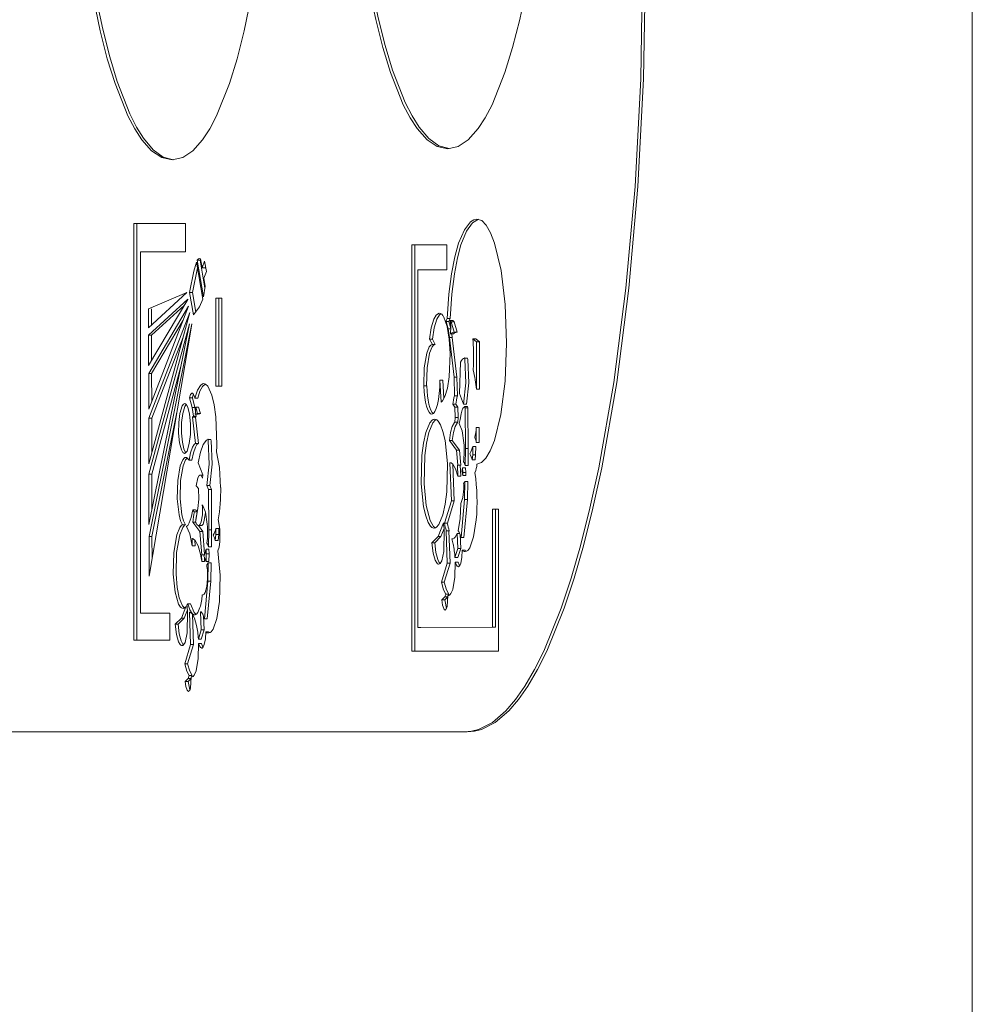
# Model space of a CAD drawing. Header units: millimetres. Extents: x 11681 to 15516, y 25095 to 29743.
# Tile 63 of 96: x 12890.92 to 12894.12, y 27883.17 to 27886.48. Entities that reach past the tile are written whole.
import ezdxf

# ---------------------------------------------------------------- set-up
doc = ezdxf.new("R2010")
doc.units = ezdxf.units.MM
doc.layers.add('00 - nowa technologia myjni_Nr_pióra__95', color=7, linetype='Continuous', lineweight=20, true_color=0x7c7c7c)
doc.layers.add('XREF', color=8, linetype='Continuous', lineweight=9)

# ---------------------------------------------------------------- blocks, each defined once
blk = doc.blocks.new('parter 2025.10.15')
at = {"layer": '00 - nowa technologia myjni_Nr_pióra__95', "color": 8, "linetype": 'Continuous', "lineweight": 5}
for p, q in [((611.7822, 2542.286), (611.7822, 2467.2695)), ((609.1398, 2495.0075), (608.9668, 2495.0075)), ((608.9668, 2495.0075), (608.9668, 2493.608)), ((608.9766, 2495.0075), (608.9766, 2493.608)), ((609.1398, 2494.9123), (609.1398, 2495.0075)), ((610.0177, 2494.9349), (609.9002, 2494.9349)), ((609.9002, 2494.9349), (609.9002, 2494.7475)), ((609.9099, 2494.9349), (609.9099, 2494.7475)), ((610.0177, 2494.8512), (610.0177, 2494.9349)), ((608.9889, 2493.6986), (608.9889, 2494.9123)), ((608.9889, 2494.9123), (609.1398, 2494.9123)), ((609.1905, 2494.8885), (609.1864, 2494.8891)), ((609.1961, 2494.8586), (609.1905, 2494.8885)), ((609.1806, 2494.8576), (609.1632, 2494.7756)), ((609.1984, 2494.7533), (609.1772, 2494.8769)), ((609.1894, 2494.8836), (609.1797, 2494.8836)), ((609.1797, 2494.8836), (609.2009, 2494.7603)), ((609.1911, 2494.8857), (609.1894, 2494.8836)), ((609.1894, 2494.8836), (609.2056, 2494.7896)), ((609.2044, 2494.8808), (609.1961, 2494.8586)), ((609.2059, 2494.8586), (609.1961, 2494.8586)), ((609.2103, 2494.8461), (609.2044, 2494.8808)), ((609.2074, 2494.8628), (609.2059, 2494.8586)), ((609.2019, 2494.8238), (609.2103, 2494.8461)), ((609.2059, 2494.7969), (609.2019, 2494.8238)), ((609.9206, 2494.7475), (609.9206, 2494.8512)), ((609.9206, 2494.8512), (610.0177, 2494.8512)), ((609.2009, 2494.7603), (609.2059, 2494.7969)), ((609.1443, 2494.7749), (609.0162, 2494.7209)), ((609.0164, 2494.6571), (609.1443, 2494.7749)), ((609.1632, 2494.7756), (609.1534, 2494.7756)), ((609.1534, 2494.7756), (609.1665, 2494.6999)), ((609.1632, 2494.7756), (609.1746, 2494.709)), ((609.2624, 2494.756), (609.2425, 2494.756)), ((609.2425, 2494.756), (609.2425, 2494.4612)), ((609.2523, 2494.756), (609.2523, 2494.4612)), ((609.2624, 2494.4612), (609.2624, 2494.756)), ((609.1479, 2494.7524), (609.0164, 2494.6315)), ((609.0165, 2494.5302), (609.1479, 2494.7518)), ((609.1508, 2494.7295), (609.0167, 2494.5027)), ((609.0169, 2494.3831), (609.1508, 2494.7295)), ((609.1368, 2494.7331), (609.0262, 2494.6315)), ((609.1479, 2494.7518), (609.1479, 2494.7524)), ((609.9002, 2494.7475), (609.9002, 2494.6507)), ((609.9099, 2494.7475), (609.9099, 2494.6507)), ((609.9206, 2494.6507), (609.9206, 2494.7475)), ((609.0162, 2494.7209), (609.0164, 2494.6571)), ((609.1542, 2494.7084), (609.017, 2494.3532)), ((609.0173, 2494.1994), (609.1542, 2494.7084)), ((609.026, 2494.7209), (609.026, 2494.6663)), ((609.1531, 2494.67), (609.0173, 2494.1655)), ((609.0176, 2493.9961), (609.1531, 2494.67)), ((609.1612, 2494.6697), (609.0178, 2493.9562)), ((609.0181, 2493.8228), (609.1614, 2494.6684)), ((609.1324, 2494.6822), (609.0265, 2494.5027)), ((609.1614, 2494.6684), (609.1612, 2494.6697)), ((610.0248, 2494.6779), (610.0151, 2494.6779)), ((610.0151, 2494.6779), (610.0221, 2494.6529)), ((610.0285, 2494.6883), (610.0187, 2494.6883)), ((610.0192, 2494.688), (610.0187, 2494.6883)), ((610.029, 2494.688), (610.0192, 2494.688)), ((610.0248, 2494.6779), (610.0314, 2494.6541)), ((610.038, 2494.681), (610.0282, 2494.681)), ((610.0326, 2494.6773), (610.0282, 2494.681)), ((610.029, 2494.688), (610.0285, 2494.6883)), ((610.0424, 2494.6773), (610.0326, 2494.6773)), ((610.0424, 2494.6419), (610.0326, 2494.6773)), ((610.0424, 2494.6773), (610.038, 2494.681)), ((610.052, 2494.6419), (610.0424, 2494.6773)), ((609.0262, 2494.6315), (609.0164, 2494.6315)), ((609.0164, 2494.6315), (609.0165, 2494.5302)), ((609.0262, 2494.6315), (609.0263, 2494.5464)), ((609.1319, 2494.6254), (609.0268, 2494.3532)), ((609.9002, 2494.6507), (609.9002, 2493.5707)), ((609.9099, 2494.6507), (609.9099, 2493.5707)), ((609.9206, 2493.6504), (609.9206, 2494.6507)), ((610.0317, 2494.6529), (610.0221, 2494.6529)), ((610.0221, 2494.6529), (610.0264, 2494.6242)), ((610.0361, 2494.6242), (610.0264, 2494.6242)), ((610.0264, 2494.6242), (610.0418, 2494.4905)), ((610.0401, 2494.6361), (610.0305, 2494.6361)), ((610.0343, 2494.6361), (610.0361, 2494.6242)), ((610.0361, 2494.6242), (610.0515, 2494.4905)), ((610.0424, 2494.6419), (610.0413, 2494.6419)), ((610.052, 2494.6419), (610.0424, 2494.6419)), ((609.9693, 2494.6184), (609.9595, 2494.6184)), ((609.9595, 2494.6184), (609.9692, 2494.6001)), ((609.9788, 2494.6001), (609.9692, 2494.6001)), ((609.9693, 2494.6184), (609.9788, 2494.6001)), ((610.1149, 2494.6199), (610.1051, 2494.6199)), ((610.1176, 2494.6101), (610.1051, 2494.6199)), ((610.1274, 2494.6101), (610.1149, 2494.6199)), ((610.1172, 2494.4505), (610.1176, 2494.6101)), ((610.1274, 2494.6101), (610.1176, 2494.6101)), ((610.1269, 2494.4505), (610.1274, 2494.6101)), ((609.1244, 2494.5271), (609.0271, 2494.1655)), ((610.0598, 2494.4365), (610.0631, 2494.5415)), ((610.0876, 2494.5552), (610.0778, 2494.5552)), ((610.0784, 2494.5503), (610.0778, 2494.5552)), ((610.0882, 2494.5503), (610.0876, 2494.5552)), ((609.0265, 2494.5027), (609.0167, 2494.5027)), ((609.0167, 2494.5027), (609.0169, 2494.3831)), ((609.0265, 2494.5027), (609.0266, 2494.4081)), ((610.0515, 2494.4905), (610.0418, 2494.4905)), ((610.0418, 2494.4905), (610.0439, 2494.4277)), ((610.0515, 2494.4905), (610.0537, 2494.4277)), ((609.2425, 2494.4612), (609.2624, 2494.4612)), ((609.9499, 2494.4618), (609.9402, 2494.4618)), ((610.0044, 2494.4808), (609.9946, 2494.4808)), ((609.9989, 2494.4075), (609.9946, 2494.4808)), ((610.0079, 2494.4191), (610.0044, 2494.4808)), ((609.1716, 2494.4206), (609.1707, 2494.4246)), ((610.0537, 2494.4277), (610.0439, 2494.4277)), ((610.074, 2494.4002), (610.0598, 2494.4365)), ((610.1269, 2494.4505), (610.1172, 2494.4505)), ((609.1632, 2494.4212), (609.1534, 2494.4212)), ((609.1534, 2494.4212), (609.1624, 2494.3886)), ((609.1632, 2494.4212), (609.172, 2494.3886)), ((609.1813, 2494.4206), (609.1716, 2494.4206)), ((610.0479, 2494.3999), (610.0381, 2494.3999)), ((610.0451, 2494.3907), (610.0381, 2494.3999)), ((610.0548, 2494.3907), (610.0479, 2494.3999)), ((610.0837, 2494.4002), (610.074, 2494.4002)), ((610.0869, 2494.3919), (610.0772, 2494.3919)), ((610.079, 2494.3874), (610.0772, 2494.3919)), ((610.0886, 2494.3874), (610.0869, 2494.3919)), ((609.1113, 2494.373), (609.0275, 2493.9562)), ((609.172, 2494.3886), (609.1624, 2494.3886)), ((609.1624, 2494.3886), (609.1667, 2494.3599)), ((609.1667, 2494.3599), (609.1639, 2494.3562)), ((609.1765, 2494.3599), (609.1667, 2494.3599)), ((609.172, 2494.3886), (609.174, 2494.3755)), ((609.1829, 2494.3663), (609.1731, 2494.3663)), ((609.1765, 2494.3599), (609.1737, 2494.3562)), ((609.1842, 2494.3904), (609.1745, 2494.3904)), ((609.1806, 2494.3685), (609.1745, 2494.3904)), ((609.1754, 2494.3663), (609.1765, 2494.3599)), ((609.1806, 2494.3685), (609.1797, 2494.3685)), ((609.1903, 2494.3685), (609.1806, 2494.3685)), ((609.1903, 2494.3685), (609.1842, 2494.3904)), ((610.0548, 2494.3907), (610.0451, 2494.3907)), ((610.0451, 2494.3907), (610.0462, 2494.355)), ((610.0548, 2494.3907), (610.056, 2494.355)), ((610.0886, 2494.3874), (610.079, 2494.3874)), ((610.0799, 2494.2513), (610.079, 2494.3874)), ((610.0897, 2494.2513), (610.0886, 2494.3874)), ((609.0268, 2494.3532), (609.017, 2494.3532)), ((609.017, 2494.3532), (609.0173, 2494.1994)), ((609.0268, 2494.3532), (609.0269, 2494.2354)), ((609.1737, 2494.3562), (609.1639, 2494.3562)), ((609.1639, 2494.3562), (609.1742, 2494.2687)), ((609.1737, 2494.3562), (609.1838, 2494.2687)), ((610.0435, 2494.3382), (610.0451, 2494.3398)), ((610.0462, 2494.355), (610.0451, 2494.3398)), ((610.0548, 2494.3398), (610.0451, 2494.3398)), ((610.056, 2494.355), (610.0462, 2494.355)), ((610.0532, 2494.3382), (610.0548, 2494.3398)), ((610.056, 2494.355), (610.0548, 2494.3398)), ((610.1166, 2494.2717), (610.1167, 2494.3221)), ((610.1265, 2494.3221), (610.1167, 2494.3221)), ((610.1263, 2494.2717), (610.1265, 2494.3221)), ((609.1742, 2494.2687), (609.1717, 2494.2671)), ((609.1838, 2494.2687), (609.1742, 2494.2687)), ((609.1838, 2494.2687), (609.1813, 2494.2671)), ((609.2257, 2494.2818), (609.2161, 2494.2818)), ((609.2166, 2494.2769), (609.2161, 2494.2818)), ((609.2264, 2494.2769), (609.2257, 2494.2818)), ((610.0361, 2494.2778), (610.0265, 2494.2778)), ((610.0506, 2494.2461), (610.0265, 2494.2778)), ((610.0602, 2494.2461), (610.0361, 2494.2778)), ((610.1263, 2494.2717), (610.1166, 2494.2717)), ((610.0602, 2494.2461), (610.0506, 2494.2461)), ((610.0544, 2494.1954), (610.0506, 2494.2461)), ((610.0642, 2494.1954), (610.0602, 2494.2461)), ((610.079, 2494.1945), (610.0799, 2494.2513)), ((610.0897, 2494.2513), (610.0799, 2494.2513)), ((610.0888, 2494.1945), (610.0897, 2494.2513)), ((610.103, 2494.2128), (610.1045, 2494.2299)), ((610.1045, 2494.2299), (610.105, 2494.2583)), ((610.1143, 2494.2299), (610.1045, 2494.2299)), ((610.1147, 2494.2583), (610.105, 2494.2583)), ((610.1126, 2494.2128), (610.1143, 2494.2299)), ((610.1143, 2494.2299), (610.1147, 2494.2583)), ((609.1459, 2494.2195), (609.1455, 2494.2192)), ((609.162, 2494.2119), (609.1522, 2494.2119)), ((609.1981, 2494.1631), (609.1826, 2494.203)), ((610.0299, 2494.2037), (610.0281, 2494.2037)), ((610.0281, 2494.2037), (610.0291, 2494.2037)), ((610.0329, 2494.0758), (610.0281, 2494.2037)), ((610.0427, 2494.0758), (610.038, 2494.1988)), ((610.0531, 2494.1951), (610.0544, 2494.1954)), ((610.0628, 2494.1951), (610.0531, 2494.1951)), ((610.0549, 2494.1579), (610.0531, 2494.1951)), ((610.0642, 2494.1954), (610.0544, 2494.1954)), ((610.0628, 2494.1951), (610.0642, 2494.1954)), ((610.0647, 2494.1579), (610.0628, 2494.1951)), ((610.0888, 2494.1945), (610.079, 2494.1945)), ((610.1126, 2494.2128), (610.103, 2494.2128)), ((609.0271, 2494.1655), (609.0173, 2494.1655)), ((609.0173, 2494.1655), (609.0176, 2493.9961)), ((609.0271, 2494.1655), (609.0274, 2494.044)), ((609.1981, 2494.1618), (609.1894, 2494.1618)), ((609.1978, 2494.1518), (609.1981, 2494.1631)), ((610.0805, 2494.1866), (610.0708, 2494.1866)), ((610.0715, 2494.1713), (610.0708, 2494.1866)), ((610.0712, 2494.1609), (610.0715, 2494.1713)), ((610.081, 2494.1609), (610.0712, 2494.1609)), ((610.0813, 2494.1713), (610.0715, 2494.1713)), ((610.0813, 2494.1713), (610.0805, 2494.1866)), ((610.081, 2494.1609), (610.0813, 2494.1713)), ((609.2219, 2494.1268), (609.2123, 2494.1268)), ((609.2172, 2494.1139), (609.2123, 2494.1268)), ((609.227, 2494.1139), (609.2219, 2494.1268)), ((610.0647, 2494.1579), (610.0549, 2494.1579)), ((610.0772, 2494.0798), (610.0781, 2494.1411)), ((610.0879, 2494.1411), (610.0781, 2494.1411)), ((610.0868, 2494.0798), (610.0879, 2494.1411)), ((609.1833, 2494.1173), (609.1763, 2494.1264)), ((609.1833, 2494.1173), (609.1845, 2494.0816)), ((609.227, 2494.1139), (609.2172, 2494.1139)), ((609.2183, 2493.9778), (609.2172, 2494.1139)), ((609.228, 2493.9778), (609.227, 2494.1139)), ((609.1845, 2494.0816), (609.1821, 2494.0502)), ((610.0097, 2494.0001), (610.0329, 2494.0758)), ((610.0194, 2494.0001), (610.0427, 2494.0758)), ((610.0427, 2494.0758), (610.0329, 2494.0758)), ((610.0654, 2493.9525), (610.0772, 2494.0798)), ((610.075, 2493.9525), (610.0868, 2494.0798)), ((610.0868, 2494.0798), (610.0772, 2494.0798)), ((609.1743, 2494.0456), (609.1646, 2494.0456)), ((609.1798, 2494.0382), (609.17, 2494.0382)), ((609.1821, 2494.0502), (609.1739, 2494.0044)), ((609.2065, 2494.0291), (609.207, 2494.037)), ((610.1912, 2494.048), (610.1709, 2494.048)), ((610.1709, 2494.048), (610.1709, 2493.6513)), ((610.1806, 2494.048), (610.1806, 2493.6513)), ((610.1912, 2493.5707), (610.1912, 2494.048)), ((609.1398, 2493.9949), (609.1301, 2493.9949)), ((609.1745, 2494.0041), (609.1647, 2494.0041)), ((609.1888, 2493.9726), (609.1647, 2494.0041)), ((609.9882, 2493.9555), (610.0062, 2494.0016)), ((610.0194, 2494.0001), (610.0097, 2494.0001)), ((609.144, 2493.9894), (609.1452, 2493.99)), ((609.1986, 2493.9726), (609.1835, 2493.9925)), ((609.1932, 2493.9925), (609.1835, 2493.9925)), ((609.1986, 2493.9726), (609.1888, 2493.9726)), ((609.1949, 2493.8942), (609.1888, 2493.9726)), ((609.2045, 2493.896), (609.1986, 2493.9726)), ((609.2174, 2493.9211), (609.2183, 2493.9778)), ((609.228, 2493.9778), (609.2183, 2493.9778)), ((609.227, 2493.9211), (609.228, 2493.9778)), ((609.2402, 2493.9424), (609.2422, 2493.9629)), ((609.2422, 2493.9629), (609.2425, 2493.9824)), ((609.2518, 2493.9629), (609.2422, 2493.9629)), ((609.2521, 2493.9824), (609.2425, 2493.9824)), ((609.25, 2493.9424), (609.2518, 2493.9629)), ((609.2518, 2493.9629), (609.2521, 2493.9824)), ((609.998, 2493.9555), (610.0085, 2493.9827)), ((610.0248, 2493.9751), (610.0151, 2493.9751)), ((610.0151, 2493.9751), (610.0158, 2493.9751)), ((610.0192, 2493.8664), (610.0151, 2493.9751)), ((610.0158, 2493.9751), (610.0165, 2493.9751)), ((610.0262, 2493.9751), (610.0165, 2493.9751)), ((610.0248, 2493.9751), (610.0252, 2493.9751)), ((610.029, 2493.8664), (610.0248, 2493.9751)), ((610.0615, 2493.9656), (610.0526, 2493.9656)), ((610.0546, 2493.9156), (610.0526, 2493.9656)), ((610.0644, 2493.9156), (610.0625, 2493.9635)), ((609.0275, 2493.9562), (609.0178, 2493.9562)), ((609.0178, 2493.9562), (609.0181, 2493.8228)), ((609.0275, 2493.9562), (609.0277, 2493.8796)), ((609.1638, 2493.9488), (609.1621, 2493.9488)), ((609.163, 2493.9241), (609.1621, 2493.9488)), ((609.1621, 2493.9488), (609.163, 2493.9488)), ((609.1728, 2493.9241), (609.172, 2493.9436)), ((609.25, 2493.9424), (609.2402, 2493.9424)), ((609.9673, 2493.9345), (609.9882, 2493.9555)), ((609.9769, 2493.9345), (609.9673, 2493.9345)), ((609.9769, 2493.9345), (609.998, 2493.9555)), ((609.998, 2493.9555), (609.9882, 2493.9555)), ((610.0393, 2493.9479), (610.0346, 2493.9479)), ((610.0369, 2493.9476), (610.0346, 2493.9479)), ((610.075, 2493.9525), (610.0654, 2493.9525)), ((609.1728, 2493.9241), (609.163, 2493.9241)), ((609.2189, 2493.9131), (609.2091, 2493.9131)), ((609.2099, 2493.8979), (609.2091, 2493.9131)), ((609.2091, 2493.8722), (609.2099, 2493.8979)), ((609.2196, 2493.8979), (609.2099, 2493.8979)), ((609.227, 2493.9211), (609.2174, 2493.9211)), ((609.2196, 2493.8979), (609.2189, 2493.9131)), ((609.2189, 2493.8722), (609.2196, 2493.8979)), ((610.0451, 2493.8851), (610.0546, 2493.9156)), ((610.0644, 2493.9156), (610.0546, 2493.9156)), ((610.0549, 2493.8851), (610.0644, 2493.9156)), ((610.0795, 2493.9095), (610.0697, 2493.9095)), ((609.1934, 2493.8936), (609.1949, 2493.8942)), ((609.2038, 2493.8939), (609.1934, 2493.8936)), ((609.1945, 2493.8722), (609.1934, 2493.8936)), ((609.2042, 2493.8722), (609.1945, 2493.8722)), ((609.2047, 2493.8942), (609.1949, 2493.8942)), ((609.2032, 2493.8936), (609.2038, 2493.8939)), ((609.2032, 2493.8924), (609.2032, 2493.8936)), ((609.2042, 2493.8722), (609.2035, 2493.8869)), ((609.2189, 2493.8722), (609.2091, 2493.8722)), ((609.2154, 2493.8063), (609.2164, 2493.8677)), ((609.226, 2493.8677), (609.2164, 2493.8677)), ((609.2251, 2493.8063), (609.226, 2493.8677)), ((609.9994, 2493.802), (610.0192, 2493.8664)), ((610.0091, 2493.802), (610.029, 2493.8664)), ((610.029, 2493.8664), (610.0192, 2493.8664)), ((610.0549, 2493.8851), (610.0451, 2493.8851)), ((610.0558, 2493.8698), (610.0461, 2493.8698)), ((609.2036, 2493.6791), (609.2154, 2493.8063)), ((609.2134, 2493.6791), (609.2251, 2493.8063)), ((609.2251, 2493.8063), (609.2154, 2493.8063)), ((610.0091, 2493.802), (609.9994, 2493.802)), ((609.1993, 2493.7599), (609.1968, 2493.7599)), ((609.1981, 2493.7599), (609.1968, 2493.7599)), ((610.001, 2493.7428), (610.011, 2493.7529)), ((610.0108, 2493.7428), (610.001, 2493.7428)), ((610.0108, 2493.7428), (610.0207, 2493.7529)), ((610.0168, 2493.7142), (610.0108, 2493.7428)), ((610.011, 2493.7529), (610.0145, 2493.7621)), ((610.0207, 2493.7529), (610.011, 2493.7529)), ((610.0242, 2493.7621), (610.0145, 2493.7621)), ((610.0207, 2493.7529), (610.0213, 2493.7544)), ((610.0239, 2493.7575), (610.0212, 2493.7575)), ((610.0226, 2493.7575), (610.0212, 2493.7575)), ((610.0224, 2493.7575), (610.0242, 2493.7621)), ((609.0875, 2493.6986), (608.9889, 2493.6986)), ((609.0875, 2493.608), (609.0875, 2493.6986)), ((609.1264, 2493.6818), (609.1411, 2493.7196)), ((609.1362, 2493.6818), (609.1469, 2493.7093)), ((609.1385, 2493.7169), (609.1411, 2493.7196)), ((609.1456, 2493.7196), (609.1411, 2493.7196)), ((609.145, 2493.7248), (609.1476, 2493.7294)), ((609.1572, 2493.7294), (609.1476, 2493.7294)), ((609.1548, 2493.7013), (609.1533, 2493.7013)), ((609.1533, 2493.7013), (609.1542, 2493.7013)), ((609.1575, 2493.593), (609.1533, 2493.7013)), ((609.1905, 2493.7026), (609.191, 2493.7026)), ((609.1929, 2493.6421), (609.1905, 2493.7026)), ((609.1055, 2493.6611), (609.1264, 2493.6818)), ((609.1153, 2493.6611), (609.1362, 2493.6818)), ((609.1362, 2493.6818), (609.1264, 2493.6818)), ((609.1672, 2493.593), (609.1633, 2493.6955)), ((609.2026, 2493.6421), (609.2007, 2493.6894)), ((609.2134, 2493.6791), (609.2036, 2493.6791)), ((609.1153, 2493.6611), (609.1055, 2493.6611)), ((609.1835, 2493.6116), (609.1929, 2493.6421)), ((609.2026, 2493.6421), (609.1929, 2493.6421)), ((609.1932, 2493.6116), (609.2026, 2493.6421)), ((609.2178, 2493.6357), (609.208, 2493.6357)), ((610.1709, 2493.651), (609.9206, 2493.6504)), ((609.9304, 2493.6504), (609.9206, 2493.6504)), ((610.1806, 2493.651), (609.9304, 2493.6504)), ((610.1806, 2493.6513), (610.1709, 2493.6513)), ((610.1709, 2493.6513), (610.1709, 2493.651)), ((610.1806, 2493.651), (610.1709, 2493.651)), ((610.1806, 2493.6513), (610.1806, 2493.651)), ((608.9668, 2493.608), (609.0875, 2493.608)), ((609.1932, 2493.6116), (609.1835, 2493.6116)), ((609.1377, 2493.5286), (609.1575, 2493.593)), ((609.1473, 2493.5286), (609.1672, 2493.593)), ((609.1672, 2493.593), (609.1575, 2493.593)), ((609.194, 2493.5964), (609.1842, 2493.5964)), ((609.9002, 2493.5707), (610.1912, 2493.5707)), ((609.1473, 2493.5286), (609.1377, 2493.5286)), ((609.1394, 2493.4694), (609.1491, 2493.4795)), ((609.149, 2493.4694), (609.1394, 2493.4694)), ((609.149, 2493.4694), (609.1589, 2493.4795)), ((609.1549, 2493.4407), (609.149, 2493.4694)), ((609.1491, 2493.4795), (609.1528, 2493.4886)), ((609.1589, 2493.4795), (609.1491, 2493.4795)), ((609.1626, 2493.4886), (609.1528, 2493.4886)), ((609.1589, 2493.4795), (609.1595, 2493.481)), ((609.1623, 2493.4841), (609.1594, 2493.4841)), ((609.1609, 2493.4841), (609.1594, 2493.4841)), ((609.1607, 2493.4841), (609.1626, 2493.4886)), ((607.2297, 2493.2997), (610.0767, 2493.2997)), ((610.0863, 2493.2997), (610.0767, 2493.2997))]:
    blk.add_line(p, q, dxfattribs=at)
for points in [[(609.6771, 2496.758), (609.6841, 2496.4555), (609.7041, 2496.1742), (609.7357, 2495.9194), (609.7561, 2495.8009), (609.779, 2495.692), (609.8028, 2495.598), (609.8286, 2495.5141), (609.8716, 2495.4057), (609.8947, 2495.3621), (609.9185, 2495.3255), (609.9515, 2495.2882), (609.9855, 2495.2657), (610.0207, 2495.258)], [(609.6869, 2496.758), (609.6937, 2496.4583), (609.7134, 2496.1791), (609.7445, 2495.9261), (609.7647, 2495.807), (609.7876, 2495.6972), (609.8108, 2495.6047), (609.8358, 2495.5217), (609.8782, 2495.4128), (609.9009, 2495.3682), (609.9243, 2495.331), (609.9568, 2495.2925), (609.9905, 2495.2681), (610.0252, 2495.2583)], [(610.0207, 2495.258), (610.0558, 2495.2657), (610.0898, 2495.2882), (610.1228, 2495.3255), (610.1466, 2495.3621), (610.1697, 2495.4057), (610.2127, 2495.5141), (610.2385, 2495.598), (610.2623, 2495.692), (610.2852, 2495.8009), (610.3056, 2495.9194), (610.3372, 2496.1742), (610.3573, 2496.4555), (610.3642, 2496.758)], [(608.752, 2496.7204), (608.759, 2496.418), (608.779, 2496.1366), (608.8107, 2495.8818), (608.831, 2495.7634), (608.8539, 2495.6545), (608.8777, 2495.5605), (608.9035, 2495.4768), (608.9465, 2495.3682), (608.9695, 2495.3246), (608.9934, 2495.2876), (609.0263, 2495.251), (609.0603, 2495.2284), (609.0956, 2495.2205)], [(608.7617, 2496.7204), (608.7686, 2496.4211), (608.7883, 2496.1415), (608.8194, 2495.8882), (608.8395, 2495.7692), (608.8624, 2495.6596), (608.8856, 2495.5672), (608.9106, 2495.4842), (608.9532, 2495.3752), (608.9758, 2495.3307), (608.9993, 2495.2931), (609.0317, 2495.2547), (609.0654, 2495.2303), (609.1, 2495.2205)], [(609.0956, 2495.2205), (609.1307, 2495.2284), (609.1647, 2495.251), (609.1977, 2495.2876), (609.2215, 2495.3246), (609.2445, 2495.3682), (609.2877, 2495.4768), (609.3133, 2495.5605), (609.3371, 2495.6545), (609.36, 2495.7634), (609.3805, 2495.8818), (609.4121, 2496.1366), (609.4322, 2496.418), (609.4391, 2496.7204)], [(610.0767, 2493.2997), (610.1005, 2493.3016), (610.1242, 2493.3077), (610.1706, 2493.3315), (610.2159, 2493.3702), (610.2484, 2493.4084), (610.2801, 2493.4535), (610.3123, 2493.5088), (610.3436, 2493.5713), (610.4019, 2493.7154), (610.4352, 2493.8155), (610.4667, 2493.9247), (610.4983, 2494.0511), (610.5279, 2494.1866), (610.5784, 2494.4734), (610.6193, 2494.7896), (610.6497, 2495.1308), (610.6686, 2495.4924), (610.6752, 2495.8711)], [(610.0863, 2493.2997), (610.1103, 2493.3016), (610.1338, 2493.3077), (610.1803, 2493.3315), (610.2257, 2493.3702), (610.2582, 2493.4084), (610.2899, 2493.4535), (610.3221, 2493.5088), (610.3534, 2493.5713), (610.4117, 2493.7154), (610.4449, 2493.8155), (610.4765, 2493.9247), (610.5081, 2494.0511), (610.5377, 2494.1866), (610.588, 2494.4734), (610.6291, 2494.7896), (610.6595, 2495.1308), (610.6784, 2495.4924), (610.6848, 2495.8711)], [(610.0187, 2494.6883), (610.0245, 2494.7695), (610.0332, 2494.8384), (610.0442, 2494.8952), (610.0572, 2494.941), (610.0767, 2494.9861), (610.0976, 2495.013), (610.1083, 2495.0197), (610.119, 2495.0218)], [(610.0285, 2494.6883), (610.0343, 2494.7695), (610.043, 2494.8384), (610.0532, 2494.8918), (610.065, 2494.9355), (610.0836, 2494.9812), (610.1037, 2495.0093), (610.1243, 2495.0215)], [(610.119, 2495.0218), (610.1349, 2495.0169), (610.15, 2495.0017), (610.1648, 2494.9757), (610.1782, 2494.941), (610.1999, 2494.8497), (610.2138, 2494.7353), (610.2185, 2494.6047)], [(609.1864, 2494.8891), (609.1833, 2494.8879), (609.1797, 2494.8836)], [(609.1772, 2494.8769), (609.1679, 2494.8473), (609.1534, 2494.7756)], [(609.1665, 2494.6999), (609.1874, 2494.7276), (609.1984, 2494.7533)], [(609.9925, 2494.7054), (609.9861, 2494.7029), (609.982, 2494.699), (609.9742, 2494.6852), (609.9656, 2494.6571), (609.9595, 2494.6184)], [(609.9974, 2494.7041), (609.9927, 2494.7005), (609.9838, 2494.6852), (609.9754, 2494.6571), (609.9693, 2494.6184)], [(610.0258, 2494.4924), (610.0288, 2494.5699), (610.0255, 2494.6187), (610.0183, 2494.6611), (610.0076, 2494.6919)], [(610.0305, 2494.6361), (610.0313, 2494.6596), (610.0284, 2494.6803)], [(609.9635, 2494.5979), (609.9585, 2494.5924), (609.9501, 2494.5714), (609.9417, 2494.5223), (609.9402, 2494.4618)], [(609.9733, 2494.5979), (609.9682, 2494.5924), (609.9597, 2494.5714), (609.9515, 2494.5223), (609.9499, 2494.4618)], [(610.2185, 2494.6047), (610.2131, 2494.4771), (610.1988, 2494.366), (610.1773, 2494.2781), (610.1637, 2494.2439), (610.1489, 2494.2189), (610.1343, 2494.2043), (610.119, 2494.1985)], [(610.074, 2494.4002), (610.0815, 2494.4719), (610.0784, 2494.5503)], [(610.0837, 2494.4002), (610.0912, 2494.4719), (610.0882, 2494.5503)], [(609.9989, 2494.4075), (610.003, 2494.4115), (610.011, 2494.4255), (610.0195, 2494.4539), (610.0258, 2494.4924)], [(609.1716, 2494.4206), (609.1804, 2494.4472), (609.1905, 2494.4634), (609.1978, 2494.4685), (609.2015, 2494.4692)], [(609.1813, 2494.4206), (609.1888, 2494.4438), (609.1974, 2494.46), (609.2065, 2494.4679)], [(609.2074, 2494.4673), (609.2151, 2494.4603), (609.2286, 2494.4307), (609.2366, 2494.3981), (609.2422, 2494.3581), (609.2456, 2494.2653)], [(609.1624, 2494.4374), (609.1614, 2494.4371), (609.1592, 2494.4353), (609.1571, 2494.4322), (609.1534, 2494.4212)], [(609.1707, 2494.4246), (609.1673, 2494.4331), (609.1653, 2494.4359), (609.1635, 2494.4371), (609.1624, 2494.4374)], [(609.1337, 2494.4005), (609.1289, 2494.3941), (609.1212, 2494.3694), (609.1174, 2494.3382), (609.1171, 2494.3025)], [(609.1424, 2494.3996), (609.138, 2494.3929), (609.131, 2494.3694), (609.1272, 2494.3382), (609.1269, 2494.3025)], [(609.1571, 2494.3343), (609.154, 2494.3666), (609.1479, 2494.3901), (609.1437, 2494.3984), (609.1412, 2494.4008), (609.1375, 2494.402)], [(610.0653, 2494.3675), (610.0628, 2494.3489), (610.0587, 2494.3355)], [(609.1404, 2494.2363), (609.1453, 2494.2427), (609.153, 2494.2677), (609.1568, 2494.2986), (609.1571, 2494.3343)], [(609.9684, 2494.3465), (609.9606, 2494.3373), (609.9472, 2494.3047), (609.9395, 2494.2696), (609.9341, 2494.2281), (609.9319, 2494.1325)], [(609.978, 2494.3465), (609.9704, 2494.3373), (609.9569, 2494.3047), (609.9492, 2494.2696), (609.9438, 2494.2281), (609.9415, 2494.1325)], [(610.0195, 2494.2012), (610.0116, 2494.2787), (610.0047, 2494.3083), (609.9963, 2494.3306), (609.9881, 2494.3437), (609.9836, 2494.3474), (609.9768, 2494.3498)], [(610.0265, 2494.2778), (610.0302, 2494.3047), (610.036, 2494.3257), (610.0435, 2494.3382)], [(610.0361, 2494.2778), (610.04, 2494.3047), (610.0458, 2494.3257), (610.0532, 2494.3382)], [(610.0587, 2494.3355), (610.0688, 2494.3108), (610.075, 2494.2702)], [(609.1171, 2494.3025), (609.1203, 2494.2702), (609.1263, 2494.247), (609.1307, 2494.2384), (609.133, 2494.2363), (609.1366, 2494.2348)], [(609.1269, 2494.3025), (609.1296, 2494.2726), (609.1348, 2494.2503), (609.1391, 2494.2403), (609.1415, 2494.2372)], [(609.1717, 2494.2671), (609.169, 2494.2644), (609.1638, 2494.2561), (609.1572, 2494.2372), (609.1522, 2494.2119)], [(609.1813, 2494.2671), (609.1787, 2494.2644), (609.1736, 2494.2561), (609.167, 2494.2372), (609.162, 2494.2119)], [(609.1826, 2494.203), (609.1902, 2494.2391), (609.1998, 2494.2653), (609.2103, 2494.279), (609.216, 2494.2818)], [(609.2123, 2494.1268), (609.2196, 2494.1982), (609.2166, 2494.2769)], [(609.2219, 2494.1268), (609.2294, 2494.1982), (609.2264, 2494.2769)], [(609.2444, 2494.2403), (609.2543, 2494.1875), (609.2582, 2494.1203)], [(609.1357, 2494.2192), (609.1308, 2494.2134), (609.1223, 2494.1927), (609.1139, 2494.1438), (609.1125, 2494.0828)], [(609.1455, 2494.2192), (609.1404, 2494.2134), (609.1321, 2494.1927), (609.1237, 2494.1438), (609.1221, 2494.0828)], [(609.983, 2493.9873), (609.9908, 2493.9961), (610.0042, 2494.0291), (610.0119, 2494.0642), (610.0174, 2494.106), (610.0195, 2494.2012)], [(610.0291, 2494.2037), (610.0322, 2494.203), (610.0384, 2494.1982), (610.0473, 2494.1826), (610.0549, 2494.1579)], [(609.1763, 2494.1264), (609.1818, 2494.153), (609.1859, 2494.1603)], [(609.1894, 2494.1618), (609.1905, 2494.1618), (609.1925, 2494.1606), (609.1943, 2494.1588), (609.1978, 2494.1518)], [(609.9319, 2494.1325), (609.9399, 2494.055), (609.9467, 2494.0254), (609.9551, 2494.0032), (609.9634, 2493.99), (609.9678, 2493.9864), (609.9746, 2493.9839)], [(609.9415, 2494.1325), (609.9487, 2494.0602), (609.9621, 2494.0093), (609.9734, 2493.9897), (609.9795, 2493.9851)], [(610.0743, 2494.1164), (610.0712, 2494.0865), (610.0648, 2494.0669)], [(609.1125, 2494.0828), (609.1186, 2494.0285), (609.1238, 2494.009), (609.1301, 2493.9949)], [(609.1221, 2494.0828), (609.1282, 2494.0285), (609.1336, 2494.009), (609.1398, 2493.9949)], [(609.1968, 2494.0621), (609.207, 2494.0376), (609.2132, 2493.9967)], [(610.0648, 2494.0669), (610.0628, 2494.0166), (610.0557, 2493.9748)], [(609.1452, 2493.99), (609.1479, 2493.9931), (609.153, 2494.0013), (609.1595, 2494.0202), (609.1646, 2494.0456)], [(609.1835, 2493.9925), (609.1855, 2493.9931), (609.1868, 2493.9937), (609.1893, 2493.9967), (609.1926, 2494.0047), (609.1969, 2494.0291)], [(609.1932, 2493.9925), (609.1952, 2493.9931), (609.1966, 2493.9937), (609.199, 2493.9967), (609.2022, 2494.0047), (609.2065, 2494.0291)], [(609.2497, 2494.0126), (609.2558, 2493.98), (609.2557, 2493.9394)], [(610.1164, 2494.0114), (610.1075, 2493.9543), (610.0944, 2493.918), (610.0877, 2493.9092), (610.0842, 2493.9064), (610.0789, 2493.9052)], [(609.1272, 2493.9934), (609.1212, 2493.9864), (609.1108, 2493.961), (609.1008, 2493.9021), (609.0991, 2493.8289)], [(609.1369, 2493.9934), (609.1308, 2493.9864), (609.1206, 2493.961), (609.1105, 2493.9021), (609.1089, 2493.8289)], [(609.163, 2493.9241), (609.1549, 2493.9644), (609.144, 2493.9894)], [(610.0091, 2493.9766), (610.0078, 2493.9052), (610.0004, 2493.8741), (609.9952, 2493.8655)], [(610.0526, 2493.9656), (610.0461, 2493.9534), (610.0425, 2493.9497), (610.0369, 2493.9476)], [(610.0557, 2493.9748), (610.0592, 2493.9705), (610.0654, 2493.9525)], [(609.163, 2493.9488), (609.1664, 2493.9479), (609.1731, 2493.9424), (609.1824, 2493.9247), (609.1903, 2493.8966)], [(609.2557, 2493.9394), (609.2528, 2493.9205), (609.2485, 2493.9076)], [(609.9902, 2493.8628), (609.989, 2493.8631), (609.9862, 2493.8643), (609.9836, 2493.8674), (609.9788, 2493.8759), (609.9717, 2493.9003), (609.9673, 2493.9345)], [(609.9951, 2493.8652), (609.9923, 2493.8686), (609.9875, 2493.8786), (609.9811, 2493.9021), (609.9769, 2493.9345)], [(609.2485, 2493.9076), (609.2569, 2493.8265), (609.2547, 2493.738)], [(610.0697, 2493.9095), (610.0686, 2493.8857), (610.065, 2493.8664)], [(609.2164, 2493.8677), (609.2132, 2493.8619), (609.2116, 2493.8606)], [(610.0461, 2493.8698), (610.045, 2493.8191), (610.0378, 2493.7782)], [(610.0564, 2493.8545), (610.0552, 2493.8548), (610.0529, 2493.8564), (610.0505, 2493.8594), (610.0461, 2493.8698)], [(610.065, 2493.8664), (610.0615, 2493.8582), (610.0595, 2493.8561), (610.0575, 2493.8548), (610.0564, 2493.8545)], [(609.0991, 2493.8289), (609.1052, 2493.7691), (609.1169, 2493.7291), (609.1234, 2493.719), (609.1267, 2493.716), (609.1321, 2493.7145)], [(609.1089, 2493.8289), (609.1125, 2493.785), (609.1192, 2493.7502), (609.1304, 2493.7227), (609.1369, 2493.716)], [(609.2146, 2493.8149), (609.212, 2493.7874), (609.2064, 2493.7682), (609.2029, 2493.7627), (609.201, 2493.7608), (609.1981, 2493.7599)], [(610.0145, 2493.7621), (610.0064, 2493.777), (609.9994, 2493.802)], [(610.0242, 2493.7621), (610.0161, 2493.777), (610.0091, 2493.802)], [(610.0378, 2493.7782), (610.0314, 2493.7639), (610.0281, 2493.7599), (610.0244, 2493.7575), (610.0226, 2493.7575)], [(609.2547, 2493.738), (609.2459, 2493.6809), (609.2328, 2493.6446), (609.226, 2493.6357), (609.2225, 2493.633), (609.217, 2493.6318)], [(610.0119, 2493.7093), (610.0104, 2493.7099), (610.0093, 2493.7105), (610.0073, 2493.7135), (610.0035, 2493.7251), (610.001, 2493.7428)], [(610.0212, 2493.7575), (610.0186, 2493.7203), (610.0158, 2493.7126), (610.0143, 2493.7105)], [(609.1473, 2493.7032), (609.1461, 2493.6318), (609.1386, 2493.6003), (609.1334, 2493.5921)], [(609.171, 2493.6928), (609.1682, 2493.6931), (609.1627, 2493.6968), (609.1548, 2493.7093), (609.1476, 2493.7294)], [(609.1542, 2493.7013), (609.1569, 2493.7007), (609.1626, 2493.6965), (609.1705, 2493.6812), (609.1772, 2493.6568)], [(609.1757, 2493.694), (609.1693, 2493.7007), (609.1572, 2493.7294)], [(609.1888, 2493.7172), (609.1813, 2493.7001), (609.1774, 2493.6952), (609.1731, 2493.6928), (609.171, 2493.6928)], [(609.191, 2493.7026), (609.1925, 2493.7023), (609.1955, 2493.6998), (609.1986, 2493.6952), (609.2036, 2493.6791)], [(609.1285, 2493.5893), (609.1272, 2493.5896), (609.1246, 2493.5909), (609.122, 2493.5933), (609.1171, 2493.6025), (609.1101, 2493.6269), (609.1055, 2493.6611)], [(609.1333, 2493.5918), (609.1307, 2493.5948), (609.1256, 2493.6052), (609.1194, 2493.6287), (609.1153, 2493.6611)], [(609.208, 2493.6357), (609.2068, 2493.6122), (609.2032, 2493.5927)], [(609.1842, 2493.5964), (609.1832, 2493.5457), (609.176, 2493.5048)], [(609.1948, 2493.5811), (609.1935, 2493.5814), (609.1911, 2493.5829), (609.1887, 2493.586), (609.1842, 2493.5964)], [(609.2032, 2493.5927), (609.1997, 2493.5848), (609.1978, 2493.5823), (609.1958, 2493.5811), (609.1948, 2493.5811)], [(609.1528, 2493.4886), (609.1447, 2493.5036), (609.1377, 2493.5286)], [(609.1626, 2493.4886), (609.1545, 2493.5036), (609.1473, 2493.5286)], [(609.176, 2493.5048), (609.1697, 2493.4902), (609.1662, 2493.4859), (609.1627, 2493.4841), (609.1609, 2493.4841)], [(609.1502, 2493.4358), (609.1485, 2493.4361), (609.1476, 2493.4371), (609.1456, 2493.4401), (609.1418, 2493.4517), (609.1394, 2493.4694)], [(609.1594, 2493.4841), (609.1568, 2493.4468), (609.1542, 2493.4389), (609.1525, 2493.4371)]]:
    blk.add_lwpolyline(points, dxfattribs=at)
for centre, radius, start, end in [((610.0441, 2494.673), 0.0293, 148.4092, 170.4016), ((610.0538, 2494.673), 0.0293, 148.4092, 170.4016), ((610.0427, 2494.6266), 0.0153, 94.7056, 142.627), ((610.0525, 2494.6266), 0.0156, 96.8233, 142.2765), ((609.9692, 2494.5915), 0.00863, 90.8034, 131.0331), ((609.9789, 2494.5915), 0.00863, 90.8034, 131.0331), ((609.3965, 2494.5607), 0.7112, 358.2074, 4.7774), ((609.4177, 2494.5595), 0.6899, 356.2223, 358.2752), ((609.7375, 2494.4179), 0.3808, 4.9176, 14.6115), ((609.2013, 2494.4576), 0.0118, 59.1242, 89.0997), ((609.207, 2494.4127), 0.0446, 152.5863, 169.0705), ((610.1362, 2494.3947), 0.0982, 160.2744, 176.7726), ((610.146, 2494.3947), 0.0982, 160.2744, 176.7726), ((609.1379, 2494.3959), 0.00626, 92.3298, 130.8272), ((610.057, 2494.4069), 0.0252, 303.2731, 323.2249), ((608.9961, 2494.3886), 0.1784, 352.8509, 0.6203), ((609.18, 2494.3562), 0.0121, 91.1732, 123.7971), ((609.1897, 2494.3559), 0.0124, 95.2776, 123.5081), ((609.8944, 2494.4289), 0.1817, 340.2, 346.241), ((609.9772, 2494.3361), 0.0137, 92.3278, 130.8142), ((609.989, 2494.3327), 0.0174, 115.0579, 128.5515), ((609.6579, 2494.3697), 0.4613, 349.7901, 354.1071), ((608.5559, 2494.2861), 0.69, 356.2223, 358.2752), ((609.7326, 2494.2436), 0.3433, 353.8402, 4.4361), ((610.0337, 2494.2565), 0.0842, 10.4057, 21.8684), ((609.1363, 2494.2412), 0.00626, 272.3262, 310.8076), ((609.9548, 2494.171), 0.1538, 15.7499, 24.1075), ((609.985, 2494.2915), 0.1244, 332.4302, 344.6059), ((609.1415, 2494.2128), 0.00873, 92.3341, 130.8276), ((610.0465, 2494.189), 0.0329, 9.1625, 33.0786), ((610.0224, 2494.2061), 0.0968, 338.132, 355.5922), ((609.1897, 2494.1567), 0.00519, 93.8408, 139.2194), ((609.9342, 2494.1383), 0.1389, 9.4118, 15.4679), ((609.9212, 2494.2171), 0.1527, 344.2579, 348.5964), ((609.4336, 2494.0724), 0.6856, 354.8998, 8.1896), ((610.065, 2494.1445), 0.0135, 312.7479, 346.4938), ((609.8266, 2494.1231), 0.2478, 358.3479, 2.5914), ((608.6792, 2494.1109), 0.5792, 350.2039, 0.9126), ((608.9871, 2494.0447), 0.2103, 355.7979, 4.7921), ((609.1877, 2494.0572), 0.026, 207.1377, 227.2517), ((609.3908, 2493.9864), 0.2268, 166.7685, 175.472), ((609.1975, 2494.0572), 0.026, 207.1377, 227.2517), ((609.3847, 2493.9894), 0.2107, 166.5453, 173.6427), ((609.1354, 2493.9833), 0.0132, 113.6285, 128.6831), ((609.1452, 2493.9833), 0.0132, 113.6285, 128.6831), ((609.2128, 2494.0181), 0.0412, 199.4732, 212.2482), ((609.1847, 2493.9998), 0.00752, 207.7848, 261.2416), ((608.871, 2493.9702), 0.3433, 353.8402, 4.4361), ((609.6504, 2493.9473), 0.3599, 4.7132, 8.6871), ((610.2185, 2494.0425), 0.2131, 191.482, 198.4839), ((610.2282, 2494.0425), 0.2131, 191.482, 198.4839), ((609.1284, 2494.0157), 0.1188, 332.2347, 343.7331), ((609.9742, 2493.9977), 0.0137, 272.3273, 310.8139), ((609.1847, 2493.9156), 0.0329, 9.1625, 33.0786), ((609.1002, 2493.9003), 0.1462, 16.7165, 24.2527), ((609.8539, 2493.8924), 0.189, 11.6661, 17.1265), ((609.6991, 2493.8619), 0.3468, 3.8412, 11.4503), ((608.8458, 2493.8246), 0.3519, 7.7436, 11.7729), ((609.0994, 2493.9333), 0.1115, 336.9296, 349.6142), ((610.0796, 2493.9186), 0.0136, 223.6951, 266.6836), ((610.0917, 2493.9223), 0.0178, 226.6153, 243.4093), ((609.1528, 2493.86), 0.0575, 12.2021, 31.2237), ((609.9898, 2493.8701), 0.00711, 273.8359, 319.7215), ((610.0949, 2493.8802), 0.0404, 194.9246, 213.7339), ((608.9808, 2493.8225), 0.2338, 358.1425, 9.3958), ((608.968, 2493.7795), 0.2295, 344.219, 355.1545), ((609.1316, 2493.7251), 0.0105, 272.329, 310.823), ((608.797, 2493.6745), 0.3515, 4.6812, 8.2082), ((610.0117, 2493.7123), 0.00336, 273.8278, 319.6886), ((608.8374, 2493.5884), 0.3468, 3.8412, 11.4503), ((609.2178, 2493.6452), 0.0136, 223.6951, 266.6836), ((609.23, 2493.6488), 0.0178, 226.6153, 243.4093), ((609.1281, 2493.5964), 0.00712, 273.8359, 319.7215), ((609.2331, 2493.6067), 0.0404, 194.9246, 213.7339), ((609.1499, 2493.4389), 0.00336, 273.8278, 319.6886)]:
    blk.add_arc(centre, radius, start, end, dxfattribs=at)
for centre, major_axis, ratio, start_param, end_param in [((609.9913, 2494.5192), (0.0014, 0.1864), 0.217146, 5.897085, 6.284696), ((610.077, 2494.3907), (0.0023, 0.1644), 0.24177, 0.041, 0.414403), ((609.9672, 2494.4862), (0, -0.12), 0.229047, 4.919563, 6.283157), ((609.9769, 2494.4862), (0, -0.12), 0.229047, 4.919563, 6.106088), ((609.9672, 2494.4862), (0, -0.12), 0.229047, 6.283157, 7.808527), ((609.1401, 2494.0953), (0.0009, 0.1261), 0.233022, 5.892714, 6.28505)]:
    blk.add_ellipse(centre, major_axis=major_axis, ratio=ratio, start_param=start_param, end_param=end_param, dxfattribs=at)
for p in [(610.0282, 2494.681), (610.0778, 2494.5552), (609.2161, 2494.2818)]:
    blk.add_point(p, dxfattribs=at)

msp = doc.modelspace()

# ---------------------------------------------------------------- block references
at = {"layer": 'XREF'}
msp.add_blockref('parter 2025.10.15', (12282.3391, 25390.7845), dxfattribs=at)

doc.saveas('drawing.dxf')
